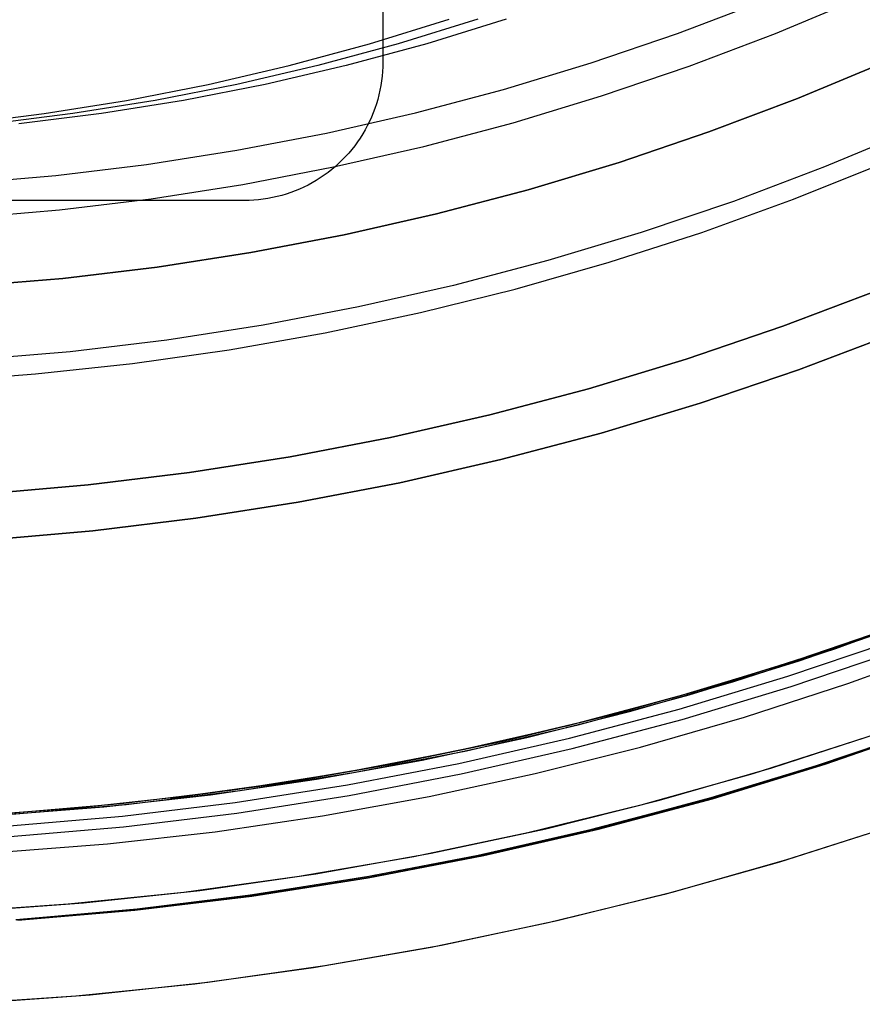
# Model space of a CAD drawing. Header units: millimetres. Extents: x 6049 to 7254, y -11340 to -10297.
# Tile 37 of 237: x 6657 to 6675, y -10755 to -10734. Entities that reach past the tile are written whole.
import ezdxf

# ---------------------------------------------------------------- set-up
doc = ezdxf.new("R2010")
doc.units = ezdxf.units.MM
doc.layers.add('color', color=7, linetype='Continuous')

msp = doc.modelspace()

# ---------------------------------------------------------------- linework, layer by layer
at = {"color": 7, "true_color": 0xffffff}
for p, q in [((6664.66, -10708.596, 261.059), (6664.66, -10734.596, 261.059)), ((6664.66, -10724.815, 258.059), (6664.66, -10734.596, 258.059)), ((6664.658, -10734.699, 261.059), (6664.653, -10734.801, 261.059)), ((6664.658, -10734.699, 258.059), (6664.653, -10734.801, 258.059)), ((6664.658, -10734.699, 259.559), (6664.653, -10734.801, 259.559)), ((6664.66, -10734.596, 261.059), (6664.658, -10734.699, 261.059)), ((6664.66, -10734.596, 258.059), (6664.658, -10734.699, 258.059)), ((6664.66, -10734.596, 259.559), (6664.658, -10734.699, 259.559)), ((6664.66, -10734.596, 261.059), (6664.66, -10734.596, 258.059)), ((6664.644, -10734.903, 261.059), (6664.632, -10735.005, 261.059)), ((6664.644, -10734.903, 258.059), (6664.632, -10735.005, 258.059)), ((6664.644, -10734.903, 259.559), (6664.632, -10735.005, 259.559)), ((6664.653, -10734.801, 261.059), (6664.644, -10734.903, 261.059)), ((6664.653, -10734.801, 258.059), (6664.644, -10734.903, 258.059)), ((6664.653, -10734.801, 259.559), (6664.644, -10734.903, 259.559)), ((6664.616, -10735.106, 261.059), (6664.597, -10735.207, 261.059)), ((6664.616, -10735.106, 258.059), (6664.597, -10735.207, 258.059)), ((6664.616, -10735.106, 259.559), (6664.597, -10735.207, 259.559)), ((6664.632, -10735.005, 261.059), (6664.616, -10735.106, 261.059)), ((6664.632, -10735.005, 258.059), (6664.616, -10735.106, 258.059)), ((6664.632, -10735.005, 259.559), (6664.616, -10735.106, 259.559)), ((6664.574, -10735.306, 261.059), (6664.548, -10735.406, 261.059)), ((6664.574, -10735.306, 258.059), (6664.548, -10735.406, 258.059)), ((6664.574, -10735.306, 259.559), (6664.548, -10735.406, 259.559)), ((6664.597, -10735.207, 261.059), (6664.574, -10735.306, 261.059)), ((6664.597, -10735.207, 258.059), (6664.574, -10735.306, 258.059)), ((6664.597, -10735.207, 259.559), (6664.574, -10735.306, 259.559)), ((6664.519, -10735.504, 261.059), (6664.487, -10735.601, 261.059)), ((6664.519, -10735.504, 258.059), (6664.487, -10735.601, 258.059)), ((6664.519, -10735.504, 259.559), (6664.487, -10735.601, 259.559)), ((6664.548, -10735.406, 261.059), (6664.519, -10735.504, 261.059)), ((6664.548, -10735.406, 258.059), (6664.519, -10735.504, 258.059)), ((6664.548, -10735.406, 259.559), (6664.519, -10735.504, 259.559)), ((6664.411, -10735.791, 261.059), (6664.369, -10735.885, 261.059)), ((6664.411, -10735.791, 258.059), (6664.369, -10735.885, 258.059)), ((6664.411, -10735.791, 259.559), (6664.369, -10735.885, 259.559)), ((6664.451, -10735.697, 261.059), (6664.411, -10735.791, 261.059)), ((6664.451, -10735.697, 258.059), (6664.411, -10735.791, 258.059)), ((6664.451, -10735.697, 259.559), (6664.411, -10735.791, 259.559)), ((6664.487, -10735.601, 261.059), (6664.451, -10735.697, 261.059)), ((6664.487, -10735.601, 258.059), (6664.451, -10735.697, 258.059)), ((6664.487, -10735.601, 259.559), (6664.451, -10735.697, 259.559)), ((6664.323, -10735.976, 261.059), (6664.275, -10736.066, 261.059)), ((6664.323, -10735.976, 258.059), (6664.275, -10736.066, 258.059)), ((6664.323, -10735.976, 259.559), (6664.275, -10736.066, 259.559)), ((6664.369, -10735.885, 261.059), (6664.323, -10735.976, 261.059)), ((6664.369, -10735.885, 258.059), (6664.323, -10735.976, 258.059)), ((6664.369, -10735.885, 259.559), (6664.323, -10735.976, 259.559)), ((6664.223, -10736.155, 261.059), (6664.168, -10736.242, 261.059)), ((6664.223, -10736.155, 258.059), (6664.168, -10736.242, 258.059)), ((6664.223, -10736.155, 259.559), (6664.168, -10736.242, 259.559)), ((6664.275, -10736.066, 261.059), (6664.223, -10736.155, 261.059)), ((6664.275, -10736.066, 258.059), (6664.223, -10736.155, 258.059)), ((6664.275, -10736.066, 259.559), (6664.223, -10736.155, 259.559)), ((6664.05, -10736.409, 261.059), (6663.987, -10736.489, 261.059)), ((6664.05, -10736.409, 258.059), (6663.987, -10736.489, 258.059)), ((6664.05, -10736.409, 259.559), (6663.987, -10736.489, 259.559)), ((6664.111, -10736.326, 261.059), (6664.05, -10736.409, 261.059)), ((6664.111, -10736.326, 258.059), (6664.05, -10736.409, 258.059)), ((6664.111, -10736.326, 259.559), (6664.05, -10736.409, 259.559)), ((6664.168, -10736.242, 261.059), (6664.111, -10736.326, 261.059)), ((6664.168, -10736.242, 258.059), (6664.111, -10736.326, 258.059)), ((6664.168, -10736.242, 259.559), (6664.111, -10736.326, 259.559)), ((6663.852, -10736.644, 261.059), (6663.781, -10736.717, 261.059)), ((6663.852, -10736.644, 258.059), (6663.781, -10736.717, 258.059)), ((6663.852, -10736.644, 259.559), (6663.781, -10736.717, 259.559)), ((6663.921, -10736.568, 261.059), (6663.852, -10736.644, 261.059)), ((6663.921, -10736.568, 258.059), (6663.852, -10736.644, 258.059)), ((6663.921, -10736.568, 259.559), (6663.852, -10736.644, 259.559)), ((6663.987, -10736.489, 261.059), (6663.921, -10736.568, 261.059)), ((6663.987, -10736.489, 258.059), (6663.921, -10736.568, 258.059)), ((6663.987, -10736.489, 259.559), (6663.921, -10736.568, 259.559)), ((6663.631, -10736.857, 261.059), (6663.553, -10736.923, 261.059)), ((6663.631, -10736.857, 258.059), (6663.553, -10736.923, 258.059)), ((6663.631, -10736.857, 259.559), (6663.553, -10736.923, 259.559)), ((6663.707, -10736.789, 261.059), (6663.631, -10736.857, 261.059)), ((6663.707, -10736.789, 258.059), (6663.631, -10736.857, 258.059)), ((6663.707, -10736.789, 259.559), (6663.631, -10736.857, 259.559)), ((6663.781, -10736.717, 261.059), (6663.707, -10736.789, 261.059)), ((6663.781, -10736.717, 258.059), (6663.707, -10736.789, 258.059)), ((6663.781, -10736.717, 259.559), (6663.707, -10736.789, 259.559)), ((6663.39, -10737.047, 261.059), (6663.305, -10737.105, 261.059)), ((6663.39, -10737.047, 258.059), (6663.305, -10737.105, 258.059)), ((6663.39, -10737.047, 259.559), (6663.305, -10737.105, 259.559)), ((6663.472, -10736.987, 261.059), (6663.39, -10737.047, 261.059)), ((6663.472, -10736.987, 258.059), (6663.39, -10737.047, 258.059)), ((6663.472, -10736.987, 259.559), (6663.39, -10737.047, 259.559)), ((6663.553, -10736.923, 261.059), (6663.472, -10736.987, 261.059)), ((6663.553, -10736.923, 258.059), (6663.472, -10736.987, 258.059)), ((6663.553, -10736.923, 259.559), (6663.472, -10736.987, 259.559)), ((6663.04, -10737.26, 261.059), (6662.948, -10737.305, 261.059)), ((6663.04, -10737.26, 258.059), (6662.948, -10737.305, 258.059)), ((6663.04, -10737.26, 259.559), (6662.948, -10737.305, 259.559)), ((6663.13, -10737.211, 261.059), (6663.04, -10737.26, 261.059)), ((6663.13, -10737.211, 258.059), (6663.04, -10737.26, 258.059)), ((6663.13, -10737.211, 259.559), (6663.04, -10737.26, 259.559)), ((6663.218, -10737.159, 261.059), (6663.13, -10737.211, 261.059)), ((6663.218, -10737.159, 258.059), (6663.13, -10737.211, 258.059)), ((6663.218, -10737.159, 259.559), (6663.13, -10737.211, 259.559)), ((6663.305, -10737.105, 261.059), (6663.218, -10737.159, 261.059)), ((6663.305, -10737.105, 258.059), (6663.218, -10737.159, 258.059)), ((6663.305, -10737.105, 259.559), (6663.218, -10737.159, 259.559)), ((6662.469, -10737.485, 261.059), (6662.37, -10737.511, 261.059)), ((6662.469, -10737.485, 258.059), (6662.37, -10737.511, 258.059)), ((6662.469, -10737.485, 259.559), (6662.37, -10737.511, 259.559)), ((6662.567, -10737.456, 261.059), (6662.469, -10737.485, 261.059)), ((6662.567, -10737.456, 258.059), (6662.469, -10737.485, 258.059)), ((6662.567, -10737.456, 259.559), (6662.469, -10737.485, 259.559)), ((6662.664, -10737.423, 261.059), (6662.567, -10737.456, 261.059)), ((6662.664, -10737.423, 258.059), (6662.567, -10737.456, 258.059)), ((6662.664, -10737.423, 259.559), (6662.567, -10737.456, 259.559)), ((6662.76, -10737.387, 261.059), (6662.664, -10737.423, 261.059)), ((6662.76, -10737.387, 258.059), (6662.664, -10737.423, 258.059)), ((6662.76, -10737.387, 259.559), (6662.664, -10737.423, 259.559)), ((6662.855, -10737.348, 261.059), (6662.76, -10737.387, 261.059)), ((6662.855, -10737.348, 258.059), (6662.76, -10737.387, 258.059)), ((6662.855, -10737.348, 259.559), (6662.76, -10737.387, 259.559)), ((6662.948, -10737.305, 261.059), (6662.855, -10737.348, 261.059)), ((6662.948, -10737.305, 258.059), (6662.855, -10737.348, 258.059)), ((6662.948, -10737.305, 259.559), (6662.855, -10737.348, 259.559)), ((6661.66, -10737.596, 258.059), (6641.66, -10737.596, 258.059)), ((6661.66, -10737.596, 261.059), (6641.66, -10737.596, 261.059)), ((6661.66, -10737.596, 259.559), (6641.66, -10737.596, 259.559)), ((6661.762, -10737.594, 261.059), (6661.66, -10737.596, 261.059)), ((6661.762, -10737.594, 258.059), (6661.66, -10737.596, 258.059)), ((6661.762, -10737.594, 259.559), (6661.66, -10737.596, 259.559)), ((6661.66, -10737.596, 261.059), (6661.66, -10737.596, 258.059)), ((6661.864, -10737.589, 261.059), (6661.762, -10737.594, 261.059)), ((6661.864, -10737.589, 258.059), (6661.762, -10737.594, 258.059)), ((6661.864, -10737.589, 259.559), (6661.762, -10737.594, 259.559)), ((6661.967, -10737.58, 261.059), (6661.864, -10737.589, 261.059)), ((6661.967, -10737.58, 258.059), (6661.864, -10737.589, 258.059)), ((6661.967, -10737.58, 259.559), (6661.864, -10737.589, 259.559)), ((6662.068, -10737.568, 261.059), (6661.967, -10737.58, 261.059)), ((6662.068, -10737.568, 258.059), (6661.967, -10737.58, 258.059)), ((6662.068, -10737.568, 259.559), (6661.967, -10737.58, 259.559)), ((6662.169, -10737.553, 261.059), (6662.068, -10737.568, 261.059)), ((6662.169, -10737.553, 258.059), (6662.068, -10737.568, 258.059)), ((6662.169, -10737.553, 259.559), (6662.068, -10737.568, 259.559)), ((6662.27, -10737.533, 261.059), (6662.169, -10737.553, 261.059)), ((6662.27, -10737.533, 258.059), (6662.169, -10737.553, 258.059)), ((6662.27, -10737.533, 259.559), (6662.169, -10737.553, 259.559)), ((6662.37, -10737.511, 261.059), (6662.27, -10737.533, 261.059)), ((6662.37, -10737.511, 258.059), (6662.27, -10737.533, 258.059)), ((6662.37, -10737.511, 259.559), (6662.27, -10737.533, 259.559))]:
    msp.add_line(p, q, dxfattribs=at)
at = {"color": 8, "true_color": 0x7f7f7f}
for p, q in [((6673.165, -10733.976, 211.366), (6675.012, -10733.202, 211.366)), ((6671.038, -10733.98, 212.03), (6672.886, -10733.279, 212.03)), ((6664.372, -10734.203, 60.259), (6666.096, -10733.671, 59.861)), ((6666.715, -10733.671, 62.54), (6664.99, -10734.203, 62.938)), ((6667.333, -10733.671, 65.22), (6665.609, -10734.203, 65.618)), ((6669.167, -10734.616, 212.03), (6671.038, -10733.98, 212.03)), ((6671.292, -10734.687, 211.366), (6673.165, -10733.976, 211.366)), ((6662.631, -10734.674, 60.661), (6664.372, -10734.203, 60.259)), ((6664.99, -10734.203, 62.938), (6663.25, -10734.674, 63.34)), ((6665.609, -10734.203, 65.618), (6663.868, -10734.674, 66.02)), ((6660.875, -10735.083, 61.066), (6662.631, -10734.674, 60.661)), ((6663.25, -10734.674, 63.34), (6661.494, -10735.083, 63.745)), ((6663.868, -10734.674, 66.02), (6662.113, -10735.083, 66.425)), ((6667.274, -10735.188, 212.03), (6669.167, -10734.616, 212.03)), ((6669.396, -10735.332, 211.366), (6671.292, -10734.687, 211.366)), ((6659.107, -10735.43, 61.474), (6660.875, -10735.083, 61.066)), ((6661.494, -10735.083, 63.745), (6659.726, -10735.43, 64.154)), ((6662.113, -10735.083, 66.425), (6660.345, -10735.43, 66.833)), ((6665.363, -10735.694, 212.03), (6667.274, -10735.188, 212.03)), ((6667.479, -10735.911, 211.366), (6669.396, -10735.332, 211.366)), ((6657.328, -10735.714, 61.885), (6659.107, -10735.43, 61.474)), ((6659.726, -10735.43, 64.154), (6657.947, -10735.714, 64.564)), ((6660.345, -10735.43, 66.833), (6658.566, -10735.714, 67.244)), ((6655.541, -10735.936, 62.297), (6657.328, -10735.714, 61.885)), ((6657.947, -10735.714, 64.564), (6656.16, -10735.936, 64.977)), ((6658.566, -10735.714, 67.244), (6656.778, -10735.936, 67.656)), ((6663.436, -10736.134, 212.03), (6665.363, -10735.694, 212.03)), ((6665.543, -10736.424, 211.366), (6667.479, -10735.911, 211.366)), ((6661.495, -10736.507, 212.03), (6663.436, -10736.134, 212.03)), ((6663.591, -10736.869, 211.366), (6665.543, -10736.424, 211.366)), ((6659.542, -10736.813, 212.03), (6661.495, -10736.507, 212.03)), ((6657.58, -10737.051, 212.03), (6659.542, -10736.813, 212.03)), ((6655.61, -10737.222, 212.03), (6657.58, -10737.051, 212.03)), ((6661.624, -10737.247, 211.366), (6663.591, -10736.869, 211.366)), ((6659.645, -10737.557, 211.366), (6661.624, -10737.247, 211.366)), ((6657.657, -10737.799, 211.366), (6659.645, -10737.557, 211.366)), ((6655.662, -10737.971, 211.366), (6657.657, -10737.799, 211.366)), ((6673.318, -10740.32, 231.716), (6675.384, -10739.537, 231.716)), ((6675.384, -10739.537, 259.6), (6673.318, -10740.32, 259.6)), ((6673.318, -10740.32, 231.716), (6675.384, -10739.537, 231.716)), ((6673.318, -10740.32, 245.658), (6675.384, -10739.537, 245.658)), ((6675.384, -10739.537, 259.6), (6673.318, -10740.32, 259.6)), ((6671.227, -10741.032, 231.716), (6673.318, -10740.32, 231.716)), ((6673.318, -10740.32, 259.6), (6671.227, -10741.032, 259.6)), ((6671.227, -10741.032, 231.716), (6673.318, -10740.32, 231.716)), ((6671.227, -10741.032, 245.658), (6673.318, -10740.32, 245.658)), ((6673.318, -10740.32, 259.6), (6671.227, -10741.032, 259.6)), ((6675.755, -10740.465, 259.6), (6673.657, -10741.261, 259.6)), ((6673.657, -10741.261, 231.716), (6675.755, -10740.465, 231.716)), ((6673.657, -10741.261, 245.658), (6675.755, -10740.465, 245.658)), ((6673.657, -10741.261, 231.716), (6675.755, -10740.465, 231.716)), ((6675.755, -10740.465, 259.6), (6673.657, -10741.261, 259.6)), ((6669.112, -10741.671, 231.716), (6671.227, -10741.032, 231.716)), ((6671.227, -10741.032, 259.6), (6669.112, -10741.671, 259.6)), ((6669.112, -10741.671, 231.716), (6671.227, -10741.032, 231.716)), ((6669.112, -10741.671, 245.658), (6671.227, -10741.032, 245.658)), ((6671.227, -10741.032, 259.6), (6669.112, -10741.671, 259.6)), ((6673.657, -10741.261, 259.6), (6671.532, -10741.984, 259.6)), ((6671.532, -10741.984, 231.716), (6673.657, -10741.261, 231.716)), ((6671.532, -10741.984, 245.658), (6673.657, -10741.261, 245.658)), ((6671.532, -10741.984, 231.716), (6673.657, -10741.261, 231.716)), ((6673.657, -10741.261, 259.6), (6671.532, -10741.984, 259.6)), ((6666.976, -10742.236, 231.716), (6669.112, -10741.671, 231.716)), ((6669.112, -10741.671, 259.6), (6666.976, -10742.236, 259.6)), ((6666.976, -10742.236, 231.716), (6669.112, -10741.671, 231.716)), ((6666.976, -10742.236, 245.658), (6669.112, -10741.671, 245.658)), ((6669.112, -10741.671, 259.6), (6666.976, -10742.236, 259.6)), ((6671.532, -10741.984, 259.6), (6669.384, -10742.633, 259.6)), ((6669.384, -10742.633, 231.716), (6671.532, -10741.984, 231.716)), ((6669.384, -10742.633, 245.658), (6671.532, -10741.984, 245.658)), ((6669.384, -10742.633, 231.716), (6671.532, -10741.984, 231.716)), ((6671.532, -10741.984, 259.6), (6669.384, -10742.633, 259.6)), ((6664.822, -10742.728, 231.716), (6666.976, -10742.236, 231.716)), ((6666.976, -10742.236, 259.6), (6664.822, -10742.728, 259.6)), ((6664.822, -10742.728, 231.716), (6666.976, -10742.236, 231.716)), ((6664.822, -10742.728, 245.658), (6666.976, -10742.236, 245.658)), ((6666.976, -10742.236, 259.6), (6664.822, -10742.728, 259.6)), ((6662.652, -10743.145, 231.716), (6664.822, -10742.728, 231.716)), ((6664.822, -10742.728, 259.6), (6662.652, -10743.145, 259.6)), ((6662.652, -10743.145, 231.716), (6664.822, -10742.728, 231.716)), ((6662.652, -10743.145, 245.658), (6664.822, -10742.728, 245.658)), ((6664.822, -10742.728, 259.6), (6662.652, -10743.145, 259.6)), ((6669.384, -10742.633, 259.6), (6667.215, -10743.207, 259.6)), ((6667.215, -10743.207, 231.716), (6669.384, -10742.633, 231.716)), ((6667.215, -10743.207, 245.658), (6669.384, -10742.633, 245.658)), ((6667.215, -10743.207, 231.716), (6669.384, -10742.633, 231.716)), ((6669.384, -10742.633, 259.6), (6667.215, -10743.207, 259.6)), ((6660.47, -10743.487, 231.716), (6662.652, -10743.145, 231.716)), ((6662.652, -10743.145, 259.6), (6660.47, -10743.487, 259.6)), ((6660.47, -10743.487, 231.716), (6662.652, -10743.145, 231.716)), ((6660.47, -10743.487, 245.658), (6662.652, -10743.145, 245.658)), ((6662.652, -10743.145, 259.6), (6660.47, -10743.487, 259.6)), ((6667.215, -10743.207, 259.6), (6665.028, -10743.707, 259.6)), ((6665.028, -10743.707, 231.716), (6667.215, -10743.207, 231.716)), ((6665.028, -10743.707, 245.658), (6667.215, -10743.207, 245.658)), ((6665.028, -10743.707, 231.716), (6667.215, -10743.207, 231.716)), ((6667.215, -10743.207, 259.6), (6665.028, -10743.707, 259.6)), ((6658.276, -10743.753, 231.716), (6660.47, -10743.487, 231.716)), ((6660.47, -10743.487, 259.6), (6658.276, -10743.753, 259.6)), ((6658.276, -10743.753, 231.716), (6660.47, -10743.487, 231.716)), ((6658.276, -10743.753, 245.658), (6660.47, -10743.487, 245.658)), ((6660.47, -10743.487, 259.6), (6658.276, -10743.753, 259.6)), ((6656.075, -10743.944, 231.716), (6658.276, -10743.753, 231.716)), ((6658.276, -10743.753, 259.6), (6656.075, -10743.944, 259.6)), ((6656.075, -10743.944, 231.716), (6658.276, -10743.753, 231.716)), ((6656.075, -10743.944, 245.658), (6658.276, -10743.753, 245.658)), ((6658.276, -10743.753, 259.6), (6656.075, -10743.944, 259.6)), ((6665.028, -10743.707, 259.6), (6662.824, -10744.13, 259.6)), ((6662.824, -10744.13, 231.716), (6665.028, -10743.707, 231.716)), ((6662.824, -10744.13, 245.658), (6665.028, -10743.707, 245.658)), ((6662.824, -10744.13, 231.716), (6665.028, -10743.707, 231.716)), ((6665.028, -10743.707, 259.6), (6662.824, -10744.13, 259.6)), ((6662.824, -10744.13, 259.6), (6660.607, -10744.477, 259.6)), ((6660.607, -10744.477, 231.716), (6662.824, -10744.13, 231.716)), ((6660.607, -10744.477, 245.658), (6662.824, -10744.13, 245.658)), ((6660.607, -10744.477, 231.716), (6662.824, -10744.13, 231.716)), ((6662.824, -10744.13, 259.6), (6660.607, -10744.477, 259.6)), ((6660.607, -10744.477, 259.6), (6658.38, -10744.748, 259.6)), ((6658.38, -10744.748, 231.716), (6660.607, -10744.477, 231.716)), ((6658.38, -10744.748, 245.658), (6660.607, -10744.477, 245.658)), ((6658.38, -10744.748, 231.716), (6660.607, -10744.477, 231.716)), ((6660.607, -10744.477, 259.6), (6658.38, -10744.748, 259.6)), ((6658.38, -10744.748, 259.6), (6656.144, -10744.941, 259.6)), ((6656.144, -10744.941, 231.716), (6658.38, -10744.748, 231.716)), ((6656.144, -10744.941, 245.658), (6658.38, -10744.748, 245.658)), ((6656.144, -10744.941, 231.716), (6658.38, -10744.748, 231.716)), ((6658.38, -10744.748, 259.6), (6656.144, -10744.941, 259.6)), ((6674.303, -10747.328, 67.912), (6676.599, -10746.511, 67.912)), ((6674.469, -10747.294, 88.1), (6676.652, -10746.501, 88.1)), ((6674.469, -10747.294, 88.1), (6676.652, -10746.501, 88.1)), ((6675.668, -10746.853, 89.35), (6673.349, -10747.642, 89.35)), ((6675.668, -10746.853, 46.475), (6673.349, -10747.642, 46.475)), ((6675.832, -10746.794, 64.271), (6673.611, -10747.557, 64.783)), ((6673.674, -10747.566, 57.047), (6676.027, -10746.748, 56.504)), ((6672.261, -10748.012, 88.1), (6674.469, -10747.294, 88.1)), ((6672.261, -10748.012, 88.1), (6674.469, -10747.294, 88.1)), ((6673.431, -10747.898, 89.031), (6675.759, -10747.106, 89.031)), ((6673.431, -10747.898, 89.031), (6675.759, -10747.106, 89.031)), ((6674.727, -10748.054, 46.475), (6676.935, -10747.253, 46.475)), ((6671.98, -10748.066, 67.912), (6674.303, -10747.328, 67.912)), ((6673.503, -10748.12, 88.605), (6675.838, -10747.325, 88.605)), ((6673.503, -10748.12, 88.605), (6675.838, -10747.325, 88.605)), ((6673.349, -10747.642, 89.35), (6671.005, -10748.35, 89.35)), ((6673.349, -10747.642, 46.475), (6671.005, -10748.35, 46.475)), ((6671.294, -10748.299, 57.596), (6673.674, -10747.566, 57.047)), ((6673.611, -10747.557, 64.783), (6671.384, -10748.242, 65.298)), ((6671.078, -10748.609, 89.031), (6673.431, -10747.898, 89.031)), ((6671.078, -10748.609, 89.031), (6673.431, -10747.898, 89.031)), ((6669.633, -10748.724, 67.912), (6671.98, -10748.066, 67.912)), ((6670.029, -10748.655, 88.1), (6672.261, -10748.012, 88.1)), ((6670.029, -10748.655, 88.1), (6672.261, -10748.012, 88.1)), ((6671.142, -10748.833, 88.605), (6673.503, -10748.12, 88.605)), ((6671.142, -10748.833, 88.605), (6673.503, -10748.12, 88.605)), ((6672.494, -10748.781, 46.475), (6674.727, -10748.054, 46.475)), ((6671.005, -10748.35, 89.35), (6668.637, -10748.977, 89.35)), ((6671.005, -10748.35, 46.475), (6668.637, -10748.977, 46.475)), ((6668.891, -10748.947, 58.151), (6671.294, -10748.299, 57.596)), ((6671.384, -10748.242, 65.298), (6669.155, -10748.848, 65.812)), ((6667.265, -10749.301, 67.912), (6669.633, -10748.724, 67.912)), ((6667.777, -10749.223, 88.1), (6670.029, -10748.655, 88.1)), ((6667.777, -10749.223, 88.1), (6670.029, -10748.655, 88.1)), ((6668.702, -10749.238, 89.031), (6671.078, -10748.609, 89.031)), ((6668.702, -10749.238, 89.031), (6671.078, -10748.609, 89.031)), ((6670.237, -10749.431, 46.475), (6672.494, -10748.781, 46.475)), ((6668.637, -10748.977, 89.35), (6666.25, -10749.522, 89.35)), ((6668.637, -10748.977, 46.475), (6666.25, -10749.522, 46.475)), ((6666.467, -10749.509, 58.711), (6668.891, -10748.947, 58.151)), ((6669.155, -10748.848, 65.812), (6666.927, -10749.376, 66.327)), ((6668.758, -10749.465, 88.605), (6671.142, -10748.833, 88.605)), ((6668.758, -10749.465, 88.605), (6671.142, -10748.833, 88.605)), ((6674.052, -10749.832, 47.975), (6676.446, -10749.017, 47.975)), ((6674.052, -10749.832, 89.35), (6676.446, -10749.017, 89.35)), ((6674.195, -10749.786, 68.662), (6676.594, -10748.964, 68.662)), ((6674.237, -10749.801, 64.639), (6676.652, -10748.968, 64.081)), ((6665.508, -10749.714, 88.1), (6667.777, -10749.223, 88.1)), ((6665.508, -10749.714, 88.1), (6667.777, -10749.223, 88.1)), ((6676.482, -10749.024, 56.399), (6674.082, -10749.846, 56.953)), ((6666.927, -10749.376, 66.327), (6664.704, -10749.829, 66.84)), ((6664.879, -10749.796, 67.912), (6667.265, -10749.301, 67.912)), ((6666.305, -10749.785, 89.031), (6668.702, -10749.238, 89.031)), ((6666.305, -10749.785, 89.031), (6668.702, -10749.238, 89.031)), ((6667.96, -10750.005, 46.475), (6670.237, -10749.431, 46.475)), ((6666.25, -10749.522, 89.35), (6663.845, -10749.984, 89.35)), ((6666.25, -10749.522, 46.475), (6663.845, -10749.984, 46.475)), ((6664.026, -10749.984, 59.274), (6666.467, -10749.509, 58.711)), ((6666.353, -10750.014, 88.605), (6668.758, -10749.465, 88.605)), ((6666.353, -10750.014, 88.605), (6668.758, -10749.465, 88.605)), ((6662.477, -10750.209, 67.912), (6664.879, -10749.796, 67.912)), ((6664.704, -10749.829, 66.84), (6662.49, -10750.207, 67.351)), ((6663.223, -10750.129, 88.1), (6665.508, -10749.714, 88.1)), ((6663.223, -10750.129, 88.1), (6665.508, -10749.714, 88.1)), ((6663.891, -10750.249, 89.031), (6666.305, -10749.785, 89.031)), ((6663.891, -10750.249, 89.031), (6666.305, -10749.785, 89.031)), ((6671.632, -10750.563, 47.975), (6674.052, -10749.832, 47.975)), ((6671.632, -10750.563, 89.35), (6674.052, -10749.832, 89.35)), ((6674.082, -10749.846, 56.953), (6671.656, -10750.583, 57.513)), ((6671.769, -10750.524, 68.662), (6674.195, -10749.786, 68.662)), ((6671.796, -10750.549, 65.203), (6674.237, -10749.801, 64.639)), ((6663.845, -10749.984, 89.35), (6661.425, -10750.363, 89.35)), ((6663.845, -10749.984, 46.475), (6661.425, -10750.363, 46.475)), ((6661.57, -10750.372, 59.841), (6664.026, -10749.984, 59.274)), ((6663.931, -10750.479, 88.605), (6666.353, -10750.014, 88.605)), ((6663.931, -10750.479, 88.605), (6666.353, -10750.014, 88.605)), ((6665.664, -10750.502, 46.475), (6667.96, -10750.005, 46.475)), ((6660.062, -10750.539, 67.912), (6662.477, -10750.209, 67.912)), ((6662.49, -10750.207, 67.351), (6660.288, -10750.512, 67.859)), ((6660.925, -10750.466, 88.1), (6663.223, -10750.129, 88.1)), ((6660.925, -10750.466, 88.1), (6663.223, -10750.129, 88.1)), ((6661.462, -10750.63, 89.031), (6663.891, -10750.249, 89.031)), ((6661.462, -10750.63, 89.031), (6663.891, -10750.249, 89.031)), ((6660.288, -10750.512, 67.859), (6658.101, -10750.746, 68.364)), ((6658.617, -10750.726, 88.1), (6660.925, -10750.466, 88.1)), ((6658.617, -10750.726, 88.1), (6660.925, -10750.466, 88.1)), ((6661.425, -10750.363, 89.35), (6658.994, -10750.658, 89.35)), ((6661.425, -10750.363, 46.475), (6658.994, -10750.658, 46.475)), ((6659.102, -10750.671, 60.411), (6661.57, -10750.372, 59.841)), ((6661.494, -10750.861, 88.605), (6663.931, -10750.479, 88.605)), ((6661.494, -10750.861, 88.605), (6663.931, -10750.479, 88.605)), ((6663.354, -10750.922, 46.475), (6665.664, -10750.502, 46.475)), ((6656.302, -10750.907, 88.1), (6658.617, -10750.726, 88.1)), ((6656.302, -10750.907, 88.1), (6658.617, -10750.726, 88.1)), ((6658.994, -10750.658, 89.35), (6656.554, -10750.87, 89.35)), ((6658.994, -10750.658, 46.475), (6656.554, -10750.87, 46.475)), ((6656.626, -10750.882, 60.983), (6659.102, -10750.671, 60.411)), ((6659.022, -10750.926, 89.031), (6661.462, -10750.63, 89.031)), ((6659.022, -10750.926, 89.031), (6661.462, -10750.63, 89.031)), ((6669.188, -10751.21, 47.975), (6671.632, -10750.563, 47.975)), ((6669.188, -10751.21, 89.35), (6671.632, -10750.563, 89.35)), ((6671.656, -10750.583, 57.513), (6669.207, -10751.234, 58.078)), ((6669.319, -10751.178, 68.662), (6671.769, -10750.524, 68.662)), ((6669.33, -10751.209, 65.772), (6671.796, -10750.549, 65.203)), ((6658.101, -10750.746, 68.364), (6655.932, -10750.91, 68.865)), ((6656.573, -10751.138, 89.031), (6659.022, -10750.926, 89.031)), ((6656.573, -10751.138, 89.031), (6659.022, -10750.926, 89.031)), ((6659.046, -10751.158, 88.605), (6661.494, -10750.861, 88.605)), ((6659.046, -10751.158, 88.605), (6661.494, -10750.861, 88.605)), ((6661.03, -10751.263, 46.475), (6663.354, -10750.922, 46.475)), ((6656.589, -10751.371, 88.605), (6659.046, -10751.158, 88.605)), ((6656.589, -10751.371, 88.605), (6659.046, -10751.158, 88.605)), ((6658.696, -10751.525, 46.475), (6661.03, -10751.263, 46.475)), ((6666.723, -10751.773, 47.975), (6669.188, -10751.21, 47.975)), ((6666.723, -10751.773, 89.35), (6669.188, -10751.21, 89.35)), ((6669.207, -10751.234, 58.078), (6666.738, -10751.798, 58.648)), ((6666.844, -10751.781, 66.346), (6669.33, -10751.209, 65.772)), ((6666.848, -10751.747, 68.662), (6669.319, -10751.178, 68.662)), ((6656.354, -10751.709, 46.475), (6658.696, -10751.525, 46.475)), ((6664.24, -10752.25, 47.975), (6666.723, -10751.773, 47.975)), ((6664.24, -10752.25, 89.35), (6666.723, -10751.773, 89.35)), ((6664.34, -10752.264, 66.924), (6666.844, -10751.781, 66.346)), ((6664.359, -10752.229, 68.662), (6666.848, -10751.747, 68.662)), ((6666.738, -10751.798, 58.648), (6664.251, -10752.276, 59.222)), ((6661.742, -10752.641, 47.975), (6664.24, -10752.25, 47.975)), ((6661.742, -10752.641, 89.35), (6664.24, -10752.25, 89.35)), ((6664.251, -10752.276, 59.222), (6661.75, -10752.665, 59.8)), ((6661.822, -10752.659, 67.505), (6664.34, -10752.264, 66.924)), ((6661.854, -10752.626, 68.662), (6664.359, -10752.229, 68.662)), ((6659.232, -10752.946, 47.975), (6661.742, -10752.641, 47.975)), ((6659.232, -10752.946, 89.35), (6661.742, -10752.641, 89.35)), ((6659.337, -10752.935, 68.662), (6661.854, -10752.626, 68.662)), ((6661.75, -10752.665, 59.8), (6659.238, -10752.967, 60.38)), ((6659.291, -10752.964, 68.089), (6661.822, -10752.659, 67.505)), ((6656.713, -10753.164, 47.975), (6659.232, -10752.946, 47.975)), ((6656.713, -10753.164, 89.35), (6659.232, -10752.946, 89.35)), ((6659.238, -10752.967, 60.38), (6656.716, -10753.179, 60.962)), ((6656.752, -10753.179, 68.676), (6659.291, -10752.964, 68.089)), ((6656.811, -10753.157, 68.662), (6659.337, -10752.935, 68.662))]:
    msp.add_line(p, q, dxfattribs=at)
at = {"layer": 'color', "color": 254, "true_color": 0xcad1ee}
for p, q in [((6675.538, -10734.594, 28.2), (6673.642, -10735.386, 28.2)), ((6673.642, -10735.386, 26.2), (6675.538, -10734.594, 26.2)), ((6675.538, -10734.594, 27.2), (6673.642, -10735.386, 27.2)), ((6673.642, -10735.386, 26.2), (6675.538, -10734.594, 26.2)), ((6675.538, -10734.594, 28.2), (6673.642, -10735.386, 28.2)), ((6673.642, -10735.386, 28.2), (6671.72, -10736.111, 28.2)), ((6671.72, -10736.111, 26.2), (6673.642, -10735.386, 26.2)), ((6673.642, -10735.386, 27.2), (6671.72, -10736.111, 27.2)), ((6671.72, -10736.111, 26.2), (6673.642, -10735.386, 26.2)), ((6673.642, -10735.386, 28.2), (6671.72, -10736.111, 28.2)), ((6671.72, -10736.111, 28.2), (6669.775, -10736.77, 28.2)), ((6669.775, -10736.77, 26.2), (6671.72, -10736.111, 26.2)), ((6671.72, -10736.111, 27.2), (6669.775, -10736.77, 27.2)), ((6669.775, -10736.77, 26.2), (6671.72, -10736.111, 26.2)), ((6671.72, -10736.111, 28.2), (6669.775, -10736.77, 28.2)), ((6676.168, -10736.056, 26.2), (6674.222, -10736.869, 26.2)), ((6676.168, -10736.056, 26.2), (6674.222, -10736.869, 26.2)), ((6669.775, -10736.77, 28.2), (6667.808, -10737.361, 28.2)), ((6667.808, -10737.361, 26.2), (6669.775, -10736.77, 26.2)), ((6669.775, -10736.77, 27.2), (6667.808, -10737.361, 27.2)), ((6667.808, -10737.361, 26.2), (6669.775, -10736.77, 26.2)), ((6669.775, -10736.77, 28.2), (6667.808, -10737.361, 28.2)), ((6673.555, -10737.566, 30.3), (6675.516, -10736.781, 30.3)), ((6673.555, -10737.566, 30.3), (6675.516, -10736.781, 30.3)), ((6673.555, -10737.566, 28.2), (6675.516, -10736.781, 28.2)), ((6673.555, -10737.566, 29.25), (6675.516, -10736.781, 29.25)), ((6673.555, -10737.566, 28.2), (6675.516, -10736.781, 28.2)), ((6674.222, -10736.869, 26.2), (6672.249, -10737.614, 26.2)), ((6674.222, -10736.869, 26.2), (6672.249, -10737.614, 26.2)), ((6667.808, -10737.361, 28.2), (6665.822, -10737.884, 28.2)), ((6665.822, -10737.884, 26.2), (6667.808, -10737.361, 26.2)), ((6667.808, -10737.361, 27.2), (6665.822, -10737.884, 27.2)), ((6665.822, -10737.884, 26.2), (6667.808, -10737.361, 26.2)), ((6667.808, -10737.361, 28.2), (6665.822, -10737.884, 28.2)), ((6672.249, -10737.614, 26.2), (6670.251, -10738.29, 26.2)), ((6672.249, -10737.614, 26.2), (6670.251, -10738.29, 26.2)), ((6671.568, -10738.285, 30.3), (6673.555, -10737.566, 30.3)), ((6671.568, -10738.285, 30.3), (6673.555, -10737.566, 30.3)), ((6671.568, -10738.285, 28.2), (6673.555, -10737.566, 28.2)), ((6671.568, -10738.285, 29.25), (6673.555, -10737.566, 29.25)), ((6671.568, -10738.285, 28.2), (6673.555, -10737.566, 28.2)), ((6665.822, -10737.884, 28.2), (6663.818, -10738.338, 28.2)), ((6663.818, -10738.338, 26.2), (6665.822, -10737.884, 26.2)), ((6665.822, -10737.884, 27.2), (6663.818, -10738.338, 27.2)), ((6663.818, -10738.338, 26.2), (6665.822, -10737.884, 26.2)), ((6665.822, -10737.884, 28.2), (6663.818, -10738.338, 28.2)), ((6663.818, -10738.338, 28.2), (6661.801, -10738.723, 28.2)), ((6661.801, -10738.723, 26.2), (6663.818, -10738.338, 26.2)), ((6663.818, -10738.338, 27.2), (6661.801, -10738.723, 27.2)), ((6661.801, -10738.723, 26.2), (6663.818, -10738.338, 26.2)), ((6663.818, -10738.338, 28.2), (6661.801, -10738.723, 28.2)), ((6670.251, -10738.29, 26.2), (6668.231, -10738.897, 26.2)), ((6670.251, -10738.29, 26.2), (6668.231, -10738.897, 26.2)), ((6669.558, -10738.934, 30.3), (6671.568, -10738.285, 30.3)), ((6669.558, -10738.934, 30.3), (6671.568, -10738.285, 30.3)), ((6669.558, -10738.934, 28.2), (6671.568, -10738.285, 28.2)), ((6669.558, -10738.934, 29.25), (6671.568, -10738.285, 29.25)), ((6669.558, -10738.934, 28.2), (6671.568, -10738.285, 28.2)), ((6661.801, -10738.723, 28.2), (6659.771, -10739.038, 28.2)), ((6659.771, -10739.038, 26.2), (6661.801, -10738.723, 26.2)), ((6661.801, -10738.723, 27.2), (6659.771, -10739.038, 27.2)), ((6659.771, -10739.038, 26.2), (6661.801, -10738.723, 26.2)), ((6661.801, -10738.723, 28.2), (6659.771, -10739.038, 28.2)), ((6668.231, -10738.897, 26.2), (6666.192, -10739.434, 26.2)), ((6668.231, -10738.897, 26.2), (6666.192, -10739.434, 26.2)), ((6667.527, -10739.514, 30.3), (6669.558, -10738.934, 30.3)), ((6667.527, -10739.514, 30.3), (6669.558, -10738.934, 30.3)), ((6667.527, -10739.514, 28.2), (6669.558, -10738.934, 28.2)), ((6667.527, -10739.514, 29.25), (6669.558, -10738.934, 29.25)), ((6667.527, -10739.514, 28.2), (6669.558, -10738.934, 28.2)), ((6659.771, -10739.038, 28.2), (6657.732, -10739.282, 28.2)), ((6657.732, -10739.282, 26.2), (6659.771, -10739.038, 26.2)), ((6659.771, -10739.038, 27.2), (6657.732, -10739.282, 27.2)), ((6657.732, -10739.282, 26.2), (6659.771, -10739.038, 26.2)), ((6659.771, -10739.038, 28.2), (6657.732, -10739.282, 28.2)), ((6657.732, -10739.282, 28.2), (6655.685, -10739.456, 28.2)), ((6655.685, -10739.456, 26.2), (6657.732, -10739.282, 26.2)), ((6657.732, -10739.282, 27.2), (6655.685, -10739.456, 27.2)), ((6655.685, -10739.456, 26.2), (6657.732, -10739.282, 26.2)), ((6657.732, -10739.282, 28.2), (6655.685, -10739.456, 28.2)), ((6666.192, -10739.434, 26.2), (6664.135, -10739.9, 26.2)), ((6666.192, -10739.434, 26.2), (6664.135, -10739.9, 26.2)), ((6665.476, -10740.024, 30.3), (6667.527, -10739.514, 30.3)), ((6665.476, -10740.024, 30.3), (6667.527, -10739.514, 30.3)), ((6665.476, -10740.024, 28.2), (6667.527, -10739.514, 28.2)), ((6665.476, -10740.024, 29.25), (6667.527, -10739.514, 29.25)), ((6665.476, -10740.024, 28.2), (6667.527, -10739.514, 28.2)), ((6664.135, -10739.9, 26.2), (6662.064, -10740.295, 26.2)), ((6664.135, -10739.9, 26.2), (6662.064, -10740.295, 26.2)), ((6663.41, -10740.463, 30.3), (6665.476, -10740.024, 30.3)), ((6663.41, -10740.463, 30.3), (6665.476, -10740.024, 30.3)), ((6663.41, -10740.463, 28.2), (6665.476, -10740.024, 28.2)), ((6663.41, -10740.463, 29.25), (6665.476, -10740.024, 29.25)), ((6663.41, -10740.463, 28.2), (6665.476, -10740.024, 28.2)), ((6662.064, -10740.295, 26.2), (6659.98, -10740.619, 26.2)), ((6662.064, -10740.295, 26.2), (6659.98, -10740.619, 26.2)), ((6661.33, -10740.831, 30.3), (6663.41, -10740.463, 30.3)), ((6661.33, -10740.831, 30.3), (6663.41, -10740.463, 30.3)), ((6661.33, -10740.831, 28.2), (6663.41, -10740.463, 28.2)), ((6661.33, -10740.831, 29.25), (6663.41, -10740.463, 29.25)), ((6661.33, -10740.831, 28.2), (6663.41, -10740.463, 28.2)), ((6659.98, -10740.619, 26.2), (6657.886, -10740.87, 26.2)), ((6659.98, -10740.619, 26.2), (6657.886, -10740.87, 26.2)), ((6657.886, -10740.87, 26.2), (6655.784, -10741.048, 26.2)), ((6657.886, -10740.87, 26.2), (6655.784, -10741.048, 26.2)), ((6659.238, -10741.128, 30.3), (6661.33, -10740.831, 30.3)), ((6659.238, -10741.128, 30.3), (6661.33, -10740.831, 30.3)), ((6659.238, -10741.128, 28.2), (6661.33, -10740.831, 28.2)), ((6659.238, -10741.128, 29.25), (6661.33, -10740.831, 29.25)), ((6659.238, -10741.128, 28.2), (6661.33, -10740.831, 28.2)), ((6657.137, -10741.352, 30.3), (6659.238, -10741.128, 30.3)), ((6657.137, -10741.352, 30.3), (6659.238, -10741.128, 30.3)), ((6657.137, -10741.352, 28.2), (6659.238, -10741.128, 28.2)), ((6657.137, -10741.352, 29.25), (6659.238, -10741.128, 29.25)), ((6657.137, -10741.352, 28.2), (6659.238, -10741.128, 28.2)), ((6655.03, -10741.504, 30.3), (6657.137, -10741.352, 30.3)), ((6655.03, -10741.504, 30.3), (6657.137, -10741.352, 30.3)), ((6655.03, -10741.504, 28.2), (6657.137, -10741.352, 28.2)), ((6655.03, -10741.504, 29.25), (6657.137, -10741.352, 29.25)), ((6655.03, -10741.504, 28.2), (6657.137, -10741.352, 28.2)), ((6673.086, -10749.881, 23.298), (6675.498, -10749.094, 23.298)), ((6673.086, -10749.881, 23.298), (6675.498, -10749.094, 23.298)), ((6675.072, -10749.24, 43.5), (6672.672, -10750.007, 43.5)), ((6675.072, -10749.24, 33.399), (6672.672, -10750.007, 33.399)), ((6675.072, -10749.24, 43.5), (6672.672, -10750.007, 43.5)), ((6672.672, -10750.007, 43.5), (6670.246, -10750.69, 43.5)), ((6672.672, -10750.007, 33.399), (6670.246, -10750.69, 33.399)), ((6672.672, -10750.007, 43.5), (6670.246, -10750.69, 43.5)), ((6670.648, -10750.583, 23.298), (6673.086, -10749.881, 23.298)), ((6670.648, -10750.583, 23.298), (6673.086, -10749.881, 23.298)), ((6670.246, -10750.69, 43.5), (6667.798, -10751.29, 43.5)), ((6670.246, -10750.69, 33.399), (6667.798, -10751.29, 33.399)), ((6670.246, -10750.69, 43.5), (6667.798, -10751.29, 43.5)), ((6668.188, -10751.201, 23.298), (6670.648, -10750.583, 23.298)), ((6668.188, -10751.201, 23.298), (6670.648, -10750.583, 23.298)), ((6675.714, -10751.134, 43.5), (6673.247, -10751.922, 43.5)), ((6675.714, -10751.134, 32.973), (6673.247, -10751.922, 32.973)), ((6675.714, -10751.134, 43.5), (6673.247, -10751.922, 43.5)), ((6675.82, -10751.098, 22.446), (6673.382, -10751.882, 22.446)), ((6675.82, -10751.098, 22.446), (6673.382, -10751.882, 22.446)), ((6667.798, -10751.29, 43.5), (6665.331, -10751.805, 43.5)), ((6667.798, -10751.29, 33.399), (6665.331, -10751.805, 33.399)), ((6667.798, -10751.29, 43.5), (6665.331, -10751.805, 43.5)), ((6665.707, -10751.732, 23.298), (6668.188, -10751.201, 23.298)), ((6665.707, -10751.732, 23.298), (6668.188, -10751.201, 23.298)), ((6663.209, -10752.177, 23.298), (6665.707, -10751.732, 23.298)), ((6663.209, -10752.177, 23.298), (6665.707, -10751.732, 23.298)), ((6665.331, -10751.805, 43.5), (6662.848, -10752.234, 43.5)), ((6665.331, -10751.805, 33.399), (6662.848, -10752.234, 33.399)), ((6665.331, -10751.805, 43.5), (6662.848, -10752.234, 43.5)), ((6673.247, -10751.922, 43.5), (6670.755, -10752.625, 43.5)), ((6673.247, -10751.922, 32.973), (6670.755, -10752.625, 32.973)), ((6673.247, -10751.922, 43.5), (6670.755, -10752.625, 43.5)), ((6673.382, -10751.882, 22.446), (6670.919, -10752.581, 22.446)), ((6673.382, -10751.882, 22.446), (6670.919, -10752.581, 22.446)), ((6660.697, -10752.535, 23.298), (6663.209, -10752.177, 23.298)), ((6660.697, -10752.535, 23.298), (6663.209, -10752.177, 23.298)), ((6662.848, -10752.234, 43.5), (6660.352, -10752.577, 43.5)), ((6662.848, -10752.234, 33.399), (6660.352, -10752.577, 33.399)), ((6662.848, -10752.234, 43.5), (6660.352, -10752.577, 43.5)), ((6660.352, -10752.577, 43.5), (6657.845, -10752.834, 43.5)), ((6660.352, -10752.577, 33.399), (6657.845, -10752.834, 33.399)), ((6660.352, -10752.577, 43.5), (6657.845, -10752.834, 43.5)), ((6658.175, -10752.805, 23.298), (6660.697, -10752.535, 23.298)), ((6658.175, -10752.805, 23.298), (6660.697, -10752.535, 23.298)), ((6670.755, -10752.625, 43.5), (6668.24, -10753.24, 43.5)), ((6670.755, -10752.625, 32.973), (6668.24, -10753.24, 32.973)), ((6670.755, -10752.625, 43.5), (6668.24, -10753.24, 43.5)), ((6670.919, -10752.581, 22.446), (6668.433, -10753.197, 22.446)), ((6670.919, -10752.581, 22.446), (6668.433, -10753.197, 22.446)), ((6657.845, -10752.834, 43.5), (6655.33, -10753.004, 43.5)), ((6657.845, -10752.834, 33.399), (6655.33, -10753.004, 33.399)), ((6657.845, -10752.834, 43.5), (6655.33, -10753.004, 43.5)), ((6655.644, -10752.987, 23.298), (6658.175, -10752.805, 23.298)), ((6655.644, -10752.987, 23.298), (6658.175, -10752.805, 23.298)), ((6668.24, -10753.24, 43.5), (6665.706, -10753.769, 43.5)), ((6668.24, -10753.24, 32.973), (6665.706, -10753.769, 32.973)), ((6668.24, -10753.24, 43.5), (6665.706, -10753.769, 43.5)), ((6668.433, -10753.197, 22.446), (6665.927, -10753.727, 22.446)), ((6668.433, -10753.197, 22.446), (6665.927, -10753.727, 22.446)), ((6665.706, -10753.769, 43.5), (6663.155, -10754.21, 43.5)), ((6665.706, -10753.769, 32.973), (6663.155, -10754.21, 32.973)), ((6665.706, -10753.769, 43.5), (6663.155, -10754.21, 43.5)), ((6665.927, -10753.727, 22.446), (6663.405, -10754.171, 22.446)), ((6665.927, -10753.727, 22.446), (6663.405, -10754.171, 22.446)), ((6663.155, -10754.21, 43.5), (6660.59, -10754.563, 43.5)), ((6663.155, -10754.21, 32.973), (6660.59, -10754.563, 32.973)), ((6663.155, -10754.21, 43.5), (6660.59, -10754.563, 43.5)), ((6663.405, -10754.171, 22.446), (6660.869, -10754.529, 22.446)), ((6663.405, -10754.171, 22.446), (6660.869, -10754.529, 22.446)), ((6660.59, -10754.563, 43.5), (6658.014, -10754.827, 43.5)), ((6660.59, -10754.563, 32.973), (6658.014, -10754.827, 32.973)), ((6660.59, -10754.563, 43.5), (6658.014, -10754.827, 43.5)), ((6660.869, -10754.529, 22.446), (6658.322, -10754.8, 22.446)), ((6660.869, -10754.529, 22.446), (6658.322, -10754.8, 22.446)), ((6658.014, -10754.827, 43.5), (6655.431, -10755.001, 43.5)), ((6658.014, -10754.827, 32.973), (6655.431, -10755.001, 32.973)), ((6658.014, -10754.827, 43.5), (6655.431, -10755.001, 43.5)), ((6658.322, -10754.8, 22.446), (6655.768, -10754.984, 22.446)), ((6658.322, -10754.8, 22.446), (6655.768, -10754.984, 22.446))]:
    msp.add_line(p, q, dxfattribs=at)
at = {"layer": 'color'}
for p, q in [((6675.072, -10749.24, 43.5), (6672.672, -10750.007, 43.5)), ((6672.672, -10750.007, 43.5), (6670.246, -10750.69, 43.5)), ((6670.246, -10750.69, 43.5), (6667.798, -10751.29, 43.5)), ((6667.798, -10751.29, 43.5), (6665.331, -10751.805, 43.5)), ((6665.331, -10751.805, 43.5), (6662.848, -10752.234, 43.5)), ((6662.848, -10752.234, 43.5), (6660.352, -10752.577, 43.5)), ((6660.352, -10752.577, 43.5), (6657.845, -10752.834, 43.5)), ((6657.845, -10752.834, 43.5), (6655.33, -10753.004, 43.5))]:
    msp.add_line(p, q, dxfattribs=at)

doc.saveas('drawing.dxf')
